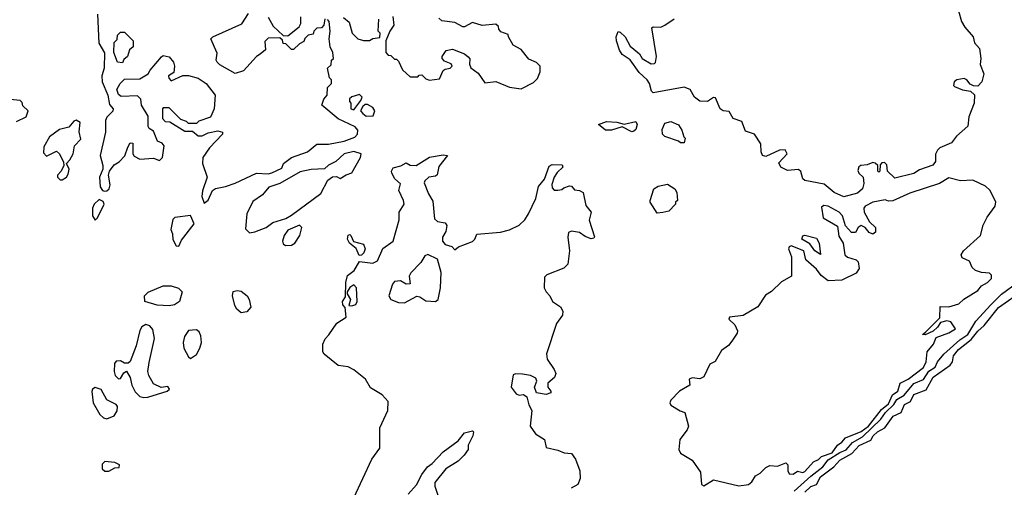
# Model space of a CAD drawing. Extents: x 2293830 to 2387798, y 66850 to 233222.
# Tile 147 of 192: x 2355486 to 2360551, y 174550 to 176954. Entities that reach past the tile are written whole.
import ezdxf

# ---------------------------------------------------------------- set-up
doc = ezdxf.new("R2010")
doc.units = 0

msp = doc.modelspace()

# ---------------------------------------------------------------- linework, layer by layer
at = {"layer": '0CON05XD'}
for points in [[(2355887.2, 176982.8), (2355892.5, 176832.5), (2355923, 176783), (2355920, 176705), (2355908.5, 176665), (2355910.6, 176635), (2355938.8, 176565), (2355948.3, 176518.3), (2355967.5, 176495), (2355966, 176484), (2355935, 176453.3), (2355927.5, 176435), (2355927.5, 176375), (2355900, 176255), (2355914, 176205), (2355913.8, 176185), (2355897.5, 176145), (2355900, 176095), (2355912.5, 176075), (2355921.7, 176071.7), (2355935, 176074), (2355945.8, 176084.2), (2355952, 176105), (2355943.3, 176155), (2355947.5, 176175), (2355973, 176207), (2355997.5, 176222.5), (2356026.4, 176253.6), (2356041.7, 176298.3), (2356055, 176320), (2356068.3, 176318.3), (2356067.5, 176265), (2356075, 176252.5), (2356105, 176237.5), (2356175, 176242.5), (2356205, 176230), (2356220, 176245), (2356230, 176305), (2356218.3, 176318.3), (2356195, 176330), (2356175, 176380), (2356152.5, 176395), (2356147.5, 176405), (2356147, 176457), (2356112.5, 176515), (2356110, 176545), (2356091.7, 176561.7), (2356008.3, 176558.3), (2355995, 176570), (2355986.7, 176595), (2356002.5, 176625), (2356025, 176647.5), (2356105, 176650), (2356147.5, 176675), (2356157.5, 176695), (2356215, 176763.3), (2356225, 176770), (2356255, 176763.3), (2356276.7, 176735), (2356282.5, 176715), (2356278.3, 176681.7), (2356252.5, 176665), (2356253, 176653), (2356265, 176640), (2356325, 176667.5), (2356355, 176666.7), (2356405, 176652.5), (2356445.9, 176625.9), (2356492, 176565), (2356486.7, 176495), (2356468, 176452), (2356408.3, 176431.7), (2356395, 176420), (2356355, 176420), (2356345, 176430), (2356315, 176440), (2356255, 176500), (2356225, 176500), (2356220, 176495), (2356220, 176445), (2356235, 176430), (2356258.3, 176428.3), (2356335, 176380), (2356375, 176380), (2356405, 176357.5), (2356425, 176357.5), (2356455, 176372.5), (2356505, 176382.5), (2356530, 176375), (2356530, 176365), (2356462.5, 176295), (2356427.5, 176245), (2356426.7, 176215), (2356450, 176145), (2356425.9, 176074.1), (2356423.8, 176045), (2356435, 176010)], [(2357055, 176957.5), (2357050, 176925), (2357038.3, 176911.7), (2357015, 176910), (2357000, 176895), (2356995, 176880), (2356970, 176875), (2356953, 176857), (2356948.3, 176841.7), (2356925, 176830), (2356895, 176800), (2356885, 176800), (2356855, 176830), (2356841.7, 176831.7), (2356838.3, 176848.3), (2356825, 176860), (2356765, 176858.8), (2356747.7, 176842.3), (2356750.7, 176799.3), (2356723.6, 176776.4), (2356705, 176764), (2356638.3, 176691.7), (2356595, 176677.5), (2356515, 176722.5), (2356502.5, 176735), (2356497.5, 176745), (2356501.7, 176781.7), (2356470, 176855), (2356480, 176865), (2356628.3, 176931.7), (2356663.9, 176986.1)], [(2356765, 176967.5), (2356790.3, 176920.3), (2356841.7, 176871.7), (2356865, 176870), (2356923, 176917), (2356932.5, 176935), (2356931.7, 176968.3)], [(2357151.2, 176965), (2357180.7, 176940.7), (2357196.7, 176885), (2357226.1, 176856.1), (2357255, 176846.7), (2357285, 176847.5), (2357303, 176857), (2357338.3, 176861.7), (2357340, 176885), (2357330, 176895), (2357333.9, 176956.1)], [(2357405, 176970), (2357410, 176925), (2357390, 176895), (2357370, 176845), (2357370, 176785), (2357381.7, 176771.7), (2357395, 176770), (2357415, 176750), (2357425, 176750), (2357435, 176740), (2357456, 176696), (2357495, 176660), (2357535, 176660), (2357541.7, 176668.3), (2357555, 176670), (2357575, 176650), (2357595, 176642.5), (2357645, 176650), (2357665, 176692), (2357675, 176700), (2357700, 176705), (2357710, 176715), (2357705, 176727.5), (2357670.7, 176740.7), (2357660, 176755), (2357660, 176765), (2357680, 176795), (2357711.7, 176801.7), (2357775, 176777.5), (2357793, 176763), (2357801.7, 176751.7), (2357800, 176725), (2357806.2, 176706.2), (2357845, 176679.2), (2357879.4, 176629.4), (2357935, 176635.6), (2358005, 176607.3), (2358065, 176598.6), (2358128.8, 176631.2), (2358149.3, 176650.7), (2358164.3, 176685), (2358164.3, 176714.3), (2358145, 176734), (2358105, 176750), (2358065, 176800), (2358025, 176822.5), (2358000, 176865), (2357998.3, 176878.3), (2357961.7, 176891.7), (2357950, 176905), (2357948.3, 176918.3), (2357935, 176930), (2357865, 176923.3), (2357815, 176940), (2357775, 176917.5), (2357765, 176917.5), (2357725, 176940), (2357658.3, 176948.3), (2357641.7, 176961.7)], [(2360315, 177000), (2360330, 176945), (2360347.5, 176915), (2360390, 176865), (2360397.5, 176835), (2360423.3, 176805), (2360430, 176755), (2360427, 176723), (2360446.2, 176675), (2360435.9, 176634.1), (2360415, 176612.5), (2360393, 176613), (2360375, 176622.5), (2360358.8, 176645), (2360345, 176650.6), (2360307.5, 176645), (2360292.9, 176635), (2360290, 176615), (2360295, 176610), (2360336.4, 176593.6), (2360377, 176587), (2360397, 176567), (2360396.7, 176525), (2360368.8, 176455), (2360363.6, 176406.4), (2360305.6, 176354.4), (2360279.3, 176320.7), (2360220, 176295), (2360207, 176283), (2360197, 176263), (2360196.2, 176225), (2360183.9, 176206.1), (2360115, 176182.5), (2360085, 176162.7), (2359988.3, 176138.3), (2359950, 176175), (2359947, 176207), (2359935, 176220), (2359921.7, 176218.3), (2359911.7, 176208.3), (2359910, 176175), (2359905, 176170), (2359900, 176175), (2359900, 176205), (2359887, 176217), (2359875, 176220), (2359845, 176208), (2359812.5, 176205), (2359803, 176197), (2359798.3, 176178.3), (2359803.3, 176165), (2359824.2, 176144.2), (2359827.8, 176112.2), (2359821.2, 176085), (2359795, 176062.5), (2359725, 176042.5)], [(2356435, 176010), (2356455, 176026.7), (2356478.8, 176075), (2356493.2, 176086.8), (2356545, 176096.2), (2356595, 176113.8), (2356705, 176164), (2356765, 176161.2), (2356783.9, 176166.1), (2356835, 176190), (2356842.5, 176215), (2356883.9, 176246.1), (2356967.5, 176275), (2357015, 176313.3), (2357075, 176314), (2357155, 176330), (2357209.7, 176350.3), (2357223.8, 176365), (2357225.8, 176385.8), (2357212.3, 176402.3), (2357125, 176443.3), (2357040, 176515), (2357050, 176545), (2357067.5, 176565), (2357070, 176605), (2357090, 176625), (2357090, 176645), (2357080, 176655), (2357070, 176705), (2357088.3, 176721.7), (2357090, 176745), (2357100, 176755), (2357097.5, 176785), (2357082.5, 176815), (2357077.5, 176855), (2357082.5, 176895), (2357077.5, 176945), (2357070, 176955)], [(2359725, 176042.5), (2359675.5, 176065.5), (2359625, 176108.9), (2359525, 176127.5), (2359515, 176136.2), (2359503.8, 176173.8), (2359492.9, 176182.9), (2359435, 176178.8), (2359401.9, 176195), (2359391.8, 176218.2), (2359434.2, 176265), (2359424.4, 176284.4), (2359395, 176283.5), (2359325, 176250.9), (2359306.3, 176256.3), (2359299.6, 176275), (2359298.5, 176315), (2359266, 176365), (2359220.5, 176380.5), (2359200.9, 176430.9), (2359155.9, 176445.9), (2359135, 176481.2), (2359105, 176485.8), (2359089.2, 176495), (2359065, 176551.2), (2359055, 176553.8), (2359025, 176532.9), (2358985, 176535.6), (2358957.8, 176555), (2358935.3, 176595.3), (2358905, 176606.2), (2358745, 176577.5), (2358736.4, 176586.4), (2358726.2, 176625), (2358714, 176645), (2358672.6, 176682.6), (2358627.1, 176747.1), (2358585, 176774), (2358572.2, 176797.8), (2358555.6, 176845), (2358554.5, 176865.5), (2358565, 176892.5), (2358575, 176890), (2358600, 176865), (2358627.2, 176817.2), (2358675, 176778), (2358687.5, 176755), (2358735, 176727.5), (2358752.3, 176727.7), (2358756.7, 176733.3), (2358761.2, 176765), (2358738.3, 176911.7), (2358745, 176916.7), (2358785, 176916), (2358805, 176925.7), (2358851.9, 176958.1)], [(2356015, 176732.5), (2355990, 176735), (2355970, 176785), (2355973, 176837), (2355988.3, 176851.7), (2355990, 176875), (2356005, 176890), (2356025, 176890), (2356070, 176845), (2356070, 176815), (2356051.7, 176798.3), (2356040, 176765), (2356021.7, 176748.3), (2356015, 176732.5)], [(2357205, 176490), (2357241.7, 176538.3), (2357247.5, 176555), (2357235, 176570), (2357195, 176557.5), (2357183, 176547), (2357183, 176533), (2357190, 176525), (2357190, 176495), (2357205, 176490)], [(2355469.3, 176430.7), (2355520, 176455), (2355530, 176485), (2355501.7, 176511.7), (2355498.3, 176528.3), (2355488.3, 176538.3), (2355420, 176545)], [(2357268.3, 176458.3), (2357305, 176460), (2357312.5, 176485), (2357303, 176503), (2357275, 176517.5), (2357262.5, 176517.5), (2357251.7, 176508.3), (2357240, 176485), (2357250.7, 176470.7), (2357268.3, 176458.3)], [(2355705, 176130), (2355726.4, 176143.6), (2355735, 176160), (2355740, 176185), (2355727.5, 176215), (2355745, 176233.3), (2355761.4, 176265), (2355768.1, 176305), (2355801.2, 176338.8), (2355792.3, 176377.7), (2355796.7, 176425), (2355776.4, 176436.4), (2355765, 176432.5), (2355738.3, 176401.7), (2355690.5, 176389.5), (2355638.8, 176351.2), (2355609.7, 176300.3), (2355608.7, 176268.7), (2355625, 176251.4), (2355675, 176278), (2355691.2, 176265), (2355711.7, 176221.7), (2355712.5, 176205), (2355700, 176175), (2355680, 176155), (2355680, 176145), (2355695, 176130), (2355705, 176130)], [(2358635, 176377.5), (2358585, 176402.5), (2358530, 176385), (2358500, 176385), (2358463.8, 176415), (2358505, 176430), (2358557.7, 176427.7), (2358595, 176416.7), (2358655, 176430), (2358662.5, 176415), (2358655, 176390), (2358645, 176380), (2358635, 176377.5)], [(2358905, 176320), (2358885, 176320), (2358875, 176330), (2358805, 176353.3), (2358792.5, 176365), (2358790.7, 176389.3), (2358805, 176422.5), (2358835, 176431.2), (2358875, 176412.5), (2358892.5, 176385), (2358901.7, 176351.7), (2358910, 176345), (2358905, 176320)], [(2356668.3, 175858.3), (2356695, 175863.3), (2356753.3, 175885), (2356788, 175912), (2356855, 175932), (2356885, 175948.8), (2357035, 176060), (2357071.7, 176128.3), (2357095, 176146.7), (2357115, 176147.5), (2357135, 176137.5), (2357165, 176156.7), (2357195, 176166.7), (2357238.8, 176245), (2357242.5, 176265), (2357205, 176276.2), (2357155, 176263.8), (2357112.5, 176225), (2357075, 176206.7), (2357053.6, 176186.4), (2356985, 176184), (2356928.3, 176171.7), (2356825, 176111.2), (2356767.7, 176092.3), (2356735.9, 176054.1), (2356685, 176020), (2356653.8, 175955), (2356648.3, 175878.3), (2356668.3, 175858.3)], [(2357204.2, 174495), (2357298, 174695), (2357338.8, 174751.2), (2357339.2, 174855), (2357380.6, 174945), (2357380.8, 174990.8), (2357351.2, 175025), (2357291.3, 175061.3), (2357265.7, 175105.7), (2357205, 175153.3), (2357175, 175170), (2357125, 175176.7), (2357052.5, 175235), (2357046.2, 175246.2), (2357045.6, 175285), (2357056.8, 175313.2), (2357077, 175333), (2357117.1, 175392.9), (2357166, 175425), (2357160, 175475), (2357148.3, 175488.3), (2357147.5, 175505), (2357161.7, 175528.3), (2357163.6, 175603.6), (2357171.7, 175638.3), (2357206.4, 175663.6), (2357235, 175710), (2357303, 175703), (2357326.5, 175713.5), (2357355, 175777.5), (2357407.5, 175815), (2357438.8, 175925), (2357437.5, 175965), (2357463.3, 176005), (2357460, 176025), (2357436.7, 176075), (2357445, 176110), (2357416, 176135), (2357400.8, 176165), (2357398, 176175), (2357407.7, 176192.3), (2357447.5, 176202.5), (2357475, 176217.5), (2357495, 176206.2), (2357525, 176204), (2357595, 176247.5), (2357665, 176258.8), (2357687.5, 176255), (2357641.7, 176198.3), (2357633, 176157), (2357625, 176150), (2357590, 176145), (2357570, 176125), (2357567.5, 176115), (2357588.3, 176058.3), (2357611.2, 176021.2), (2357620, 175930), (2357635, 175916.7), (2357675, 175908.8), (2357683.3, 175895), (2357678, 175865), (2357660.8, 175835), (2357660.6, 175815), (2357675, 175798.9), (2357708.3, 175788.3), (2357725, 175770), (2357743.7, 175786.3), (2357815, 175813.1), (2357827.5, 175825), (2357838.3, 175851.7), (2357958.7, 175861.3), (2358005, 175874.3), (2358055, 175898), (2358083.8, 175925), (2358103.3, 175955), (2358141.2, 176035), (2358154.2, 176095.8), (2358186.1, 176133.9), (2358210, 176200), (2358225, 176210), (2358277, 176207), (2358280, 176195), (2358251.4, 176168.6), (2358236.2, 176145), (2358223.6, 176106.4), (2358225, 176090), (2358235, 176077.5), (2358255, 176077.5), (2358275, 176080), (2358285, 176090), (2358315, 176100), (2358325, 176097.5), (2358339.3, 176079.3), (2358365.7, 176075.7), (2358383.8, 176065), (2358399.1, 175999.1), (2358426, 175965), (2358416.1, 175923.9), (2358443, 175837), (2358440, 175830), (2358425, 175827.5), (2358395, 175838.8), (2358365, 175860), (2358325, 175866), (2358310, 175860), (2358305.8, 175835), (2358314.1, 175765.9), (2358305, 175697.5), (2358285, 175676.7), (2358198.3, 175641.7), (2358185, 175630), (2358184.2, 175575), (2358193.8, 175555), (2358213.3, 175535), (2358227.5, 175505), (2358267.7, 175477.7), (2358280, 175455), (2358278.8, 175435), (2358248.3, 175391.7), (2358196.4, 175236.4), (2358199.3, 175209.3), (2358236.2, 175155), (2358243.3, 175135), (2358237.5, 175115), (2358202.5, 175085), (2358203.3, 175065), (2358217.5, 175045), (2358217.5, 175035), (2358195, 175026.7), (2358145, 175036.2), (2358134, 175065), (2358146.7, 175095), (2358140.5, 175110.5), (2358114.5, 175124.5), (2358072, 175132), (2358036.7, 175133.3), (2358025, 175128), (2358014, 175064), (2358039.8, 175029.8), (2358055, 175024.4), (2358077.1, 175027.1), (2358095.4, 175015.4), (2358104.4, 174974.4), (2358120, 174945), (2358112.5, 174865), (2358140, 174825), (2358186.1, 174796.1), (2358194.1, 174754.1), (2358255, 174741.2), (2358287, 174727), (2358325, 174723.3), (2358345.4, 174695.4), (2358366.7, 174635), (2358370, 174595), (2358356.7, 174565), (2358323.3, 174545)], [(2358765, 175960), (2358730, 176015), (2358730, 176025), (2358747.5, 176085), (2358771.2, 176098.8), (2358818.3, 176108.3), (2358856.7, 176085), (2358866.7, 176065), (2358870, 176025), (2358860, 176015), (2358860, 176005), (2358825, 175970), (2358795, 175962.5), (2358765, 175960)], [(2359005, 174557.5), (2359055, 174588.8), (2359185, 174558), (2359235, 174564.4), (2359252.3, 174577.7), (2359271.4, 174608.6), (2359295, 174622.5), (2359325, 174652), (2359345, 174661.2), (2359385, 174658), (2359426.4, 174676.4), (2359437.5, 174665), (2359436.7, 174635), (2359445, 174620), (2359465, 174617.5), (2359487, 174633), (2359515, 174626.2), (2359525, 174630.8), (2359569.5, 174680.5), (2359595, 174692.5), (2359611.1, 174708.9), (2359665, 174726.3), (2359692.6, 174767.4), (2359715, 174782.5), (2359733.3, 174805), (2359815, 174836.4), (2359852.8, 174865), (2359919.7, 174950.3), (2359955, 174978.9), (2359975.5, 175024.5), (2360003.1, 175045), (2360015.6, 175085), (2360055.6, 175105), (2360135, 175166.4), (2360148.2, 175195), (2360153.8, 175246.2), (2360186.7, 175285), (2360200, 175320), (2360265, 175344), (2360300, 175365), (2360275, 175401.2), (2360255, 175405.8), (2360222.5, 175397.5), (2360207.7, 175372.3), (2360185, 175352.5), (2360143, 175333), (2360130, 175335), (2360145, 175347.5), (2360218.7, 175421.3), (2360220.7, 175479.3), (2360265, 175478.1), (2360316.5, 175493.5), (2360343.1, 175516.9), (2360415, 175560.8), (2360434.3, 175585.7), (2360465, 175602), (2360485, 175623.3), (2360485, 175640), (2360475, 175650), (2360433.9, 175653.9), (2360402.5, 175665), (2360385, 175680), (2360372.5, 175712.5), (2360335, 175729.4), (2360329.6, 175745), (2360341.5, 175765), (2360428.6, 175845), (2360441.9, 175898.1), (2360462.1, 175937.9), (2360504.7, 175995), (2360507.8, 176017.8), (2360476.7, 176076.7), (2360455, 176097.5), (2360388.3, 176128.3), (2360325, 176126), (2360265, 176141.5), (2360218.3, 176111.7), (2360065, 176061.5), (2359977.4, 176022.6), (2359955, 176020.8), (2359937.5, 176027.5), (2359875, 176016.4), (2359835, 175995.4), (2359827.8, 175985), (2359830, 175965), (2359857.5, 175915), (2359888.9, 175885), (2359888.9, 175861.1), (2359875, 175851.2), (2359855, 175860), (2359835.9, 175885.9), (2359815, 175896), (2359800, 175885), (2359785, 175860), (2359765, 175859.2), (2359734.7, 175894.7), (2359717.8, 175945), (2359701.8, 175965), (2359645.6, 175994.4), (2359622.1, 175997.9), (2359610.3, 175989.7), (2359619.2, 175935), (2359692.9, 175892.9), (2359700.3, 175840.3), (2359722.5, 175805), (2359730, 175745), (2359745, 175733.8), (2359789.3, 175719.3), (2359798.8, 175708.8), (2359804.2, 175675), (2359788.9, 175651.1), (2359715, 175613.9), (2359645, 175611.4), (2359608.9, 175638.9), (2359585, 175671.1), (2359529.4, 175719.4), (2359519.2, 175765), (2359455, 175791.2), (2359443.8, 175786.2), (2359441.2, 175775), (2359456.7, 175735), (2359456.7, 175635), (2359404.2, 175605.8), (2359354.1, 175555.9), (2359321.7, 175538.3), (2359282.3, 175477.7), (2359207.3, 175432.7), (2359136.7, 175425), (2359134.5, 175414.5), (2359164.5, 175384.5), (2359178.8, 175355), (2359177.1, 175342.9), (2359148.8, 175301.2), (2359131.7, 175278.3), (2359096.1, 175253.9), (2359063, 175197), (2359037, 175183), (2359005, 175117.5), (2358985, 175107.5), (2358945, 175112.5), (2358930, 175105), (2358932.5, 175075), (2358880, 175045), (2358835, 174997.5), (2358830, 174985), (2358835, 174972.5), (2358883, 174943), (2358907.5, 174935), (2358926.7, 174865), (2358920, 174845), (2358882, 174795), (2358876.7, 174745), (2358886.1, 174726.1), (2358945, 174688.8), (2358988.3, 174628.3), (2358993.8, 174563.8), (2359005, 174557.5)], [(2355875, 175923.3), (2355886.7, 175935), (2355920, 176005), (2355915, 176018.8), (2355895, 176030), (2355868.8, 176005), (2355860, 175985), (2355860, 175945), (2355875, 175923.3)], [(2356305, 175790), (2356319.3, 175820.7), (2356383.3, 175905), (2356365, 175947.5), (2356285, 175937.5), (2356273.6, 175926.4), (2356263.8, 175875), (2356273, 175853), (2356273.6, 175823.6), (2356291.7, 175791.7), (2356305, 175790)], [(2356853.3, 175793.3), (2356885, 175794.5), (2356902, 175805), (2356926.7, 175845), (2356937.5, 175885), (2356925, 175897.5), (2356865, 175871.2), (2356846.2, 175845), (2356837.5, 175815), (2356841.7, 175801.7), (2356853.3, 175793.3)], [(2357231.7, 175741.7), (2357217.5, 175777.5), (2357183.3, 175805), (2357172.5, 175825), (2357175, 175846.7), (2357185, 175850), (2357190, 175845), (2357203, 175813), (2357255, 175800), (2357263.3, 175775), (2357256.7, 175755), (2357245, 175742.5), (2357231.7, 175741.7)], [(2359605, 175747.5), (2359576, 175765), (2359551.1, 175801.1), (2359510, 175825), (2359515, 175842.5), (2359525, 175845.8), (2359585, 175830.8), (2359599.1, 175805), (2359605, 175747.5)], [(2357465, 175497.5), (2357528.3, 175531.7), (2357545, 175528.8), (2357575, 175509.3), (2357625, 175504.6), (2357638.2, 175515), (2357650.8, 175575), (2357653.5, 175653.5), (2357635, 175722), (2357585, 175746.2), (2357570.5, 175739.5), (2357550, 175705), (2357497.6, 175652.4), (2357489.5, 175635), (2357494.2, 175595.8), (2357475, 175594.6), (2357445, 175610.8), (2357415, 175608.5), (2357403.3, 175595), (2357385.5, 175535), (2357395.6, 175515), (2357435, 175499.6), (2357465, 175497.5)], [(2359469.7, 174530.3), (2359555, 174607.9), (2359617.3, 174655), (2359645, 174691.7), (2359705, 174729.5), (2359737.3, 174742.7), (2359770.1, 174779.9), (2359820.8, 174809.2), (2359915, 174899.8), (2359940.5, 174935), (2359982.4, 174975), (2359998, 175002), (2360035.9, 175024.1), (2360085, 175083), (2360134.6, 175104.6), (2360163.2, 175146.8), (2360195, 175167.6), (2360207.5, 175195), (2360239.7, 175235), (2360321.9, 175308.1), (2360363, 175335), (2360405, 175403.9), (2360481.9, 175488.1), (2360537.2, 175542.8), (2360621.2, 175605)], [(2356255, 175482.5), (2356193.6, 175486.4), (2356130, 175505), (2356127.5, 175535), (2356146.4, 175553.6), (2356225, 175586.2), (2356265, 175585.7), (2356303.6, 175573.6), (2356322.5, 175555), (2356307.5, 175505), (2356281.7, 175488.3), (2356255, 175482.5)], [(2356625, 175446.7), (2356602.5, 175465), (2356592.2, 175485), (2356581.4, 175535), (2356585, 175555.7), (2356605, 175561.1), (2356625, 175557.9), (2356655.6, 175535), (2356666.9, 175515), (2356674.5, 175475.5), (2356655, 175452.7), (2356625, 175446.7)], [(2357195, 175483.3), (2357215, 175490), (2357222.5, 175505), (2357218.8, 175575), (2357205, 175590), (2357183.6, 175576.4), (2357170, 175555), (2357170, 175545), (2357187.5, 175515), (2357180, 175485), (2357195, 175483.3)], [(2359524.4, 174525), (2359555, 174554.4), (2359585, 174564), (2359605, 174604.4), (2359674.8, 174655.2), (2359705, 174688.7), (2359766.2, 174723.8), (2359804.1, 174765), (2359865, 174791.8), (2359876.9, 174815), (2359897.8, 174835), (2359936.4, 174855), (2359980, 174915), (2360020.6, 174935), (2360038.1, 174975), (2360069.1, 174990.9), (2360085, 175027.1), (2360149.4, 175050.6), (2360185, 175115.5), (2360272.4, 175177.6), (2360283.8, 175195), (2360289.1, 175225), (2360315, 175259.2), (2360379.9, 175310.1), (2360415, 175352.9), (2360448.1, 175381.9), (2360521.5, 175475), (2360653, 175567)], [(2356125, 175011.2), (2356145, 175014), (2356245, 175043.3), (2356256.7, 175055), (2356247.5, 175067.5), (2356213.6, 175063.6), (2356175, 175082.5), (2356150, 175125), (2356146.2, 175145), (2356151.8, 175191.8), (2356179.4, 175315), (2356170.6, 175360.6), (2356155, 175379.2), (2356135, 175387.5), (2356115, 175374.3), (2356104.1, 175355.9), (2356085, 175276.7), (2356055, 175197.5), (2356045, 175187.5), (2356025, 175187.5), (2356005, 175200), (2355981.7, 175198.3), (2355973.6, 175186.4), (2355972.5, 175145), (2355977.5, 175125), (2355995, 175107.5), (2356005, 175110), (2356021.7, 175138.3), (2356035, 175147.5), (2356053.8, 175115), (2356063.8, 175075), (2356080.8, 175040.8), (2356105, 175016.7), (2356125, 175011.2)], [(2356365, 175212.5), (2356395, 175232.5), (2356413.3, 175265), (2356421.2, 175295), (2356418.8, 175328.8), (2356408.8, 175348.8), (2356395, 175358.8), (2356355, 175356.7), (2356334.5, 175325.5), (2356327.5, 175295), (2356331.2, 175265), (2356355, 175220), (2356365, 175212.5)], [(2355935, 174902.7), (2355972.7, 174917.3), (2355987.3, 174942.7), (2355988.8, 174965), (2355983.3, 174975), (2355935, 175000), (2355905, 175052), (2355875, 175063.3), (2355860, 175055), (2355857, 175043), (2355863.8, 174985), (2355898.1, 174925), (2355916.9, 174906.9), (2355935, 174902.7)], [(2357484.3, 174515), (2357526.9, 174563.1), (2357554, 174615), (2357584, 174655), (2357608, 174672), (2357665, 174733.1), (2357741.2, 174788.8), (2357775, 174830), (2357815, 174840), (2357820, 174835), (2357817.5, 174815), (2357793.6, 174766.4), (2357792.5, 174745), (2357773.3, 174715), (2357742.5, 174685), (2357677.5, 174645), (2357622, 174575), (2357620.8, 174555), (2357638.8, 174505)], [(2355945, 174632.5), (2355975, 174650), (2355998.3, 174651.7), (2356000, 174665), (2355975, 174677.5), (2355925, 174683.3), (2355910.5, 174669.5), (2355910, 174645), (2355925, 174632.5), (2355945, 174632.5)]]:
    msp.add_lwpolyline(points, dxfattribs=at)

doc.saveas('drawing.dxf')
